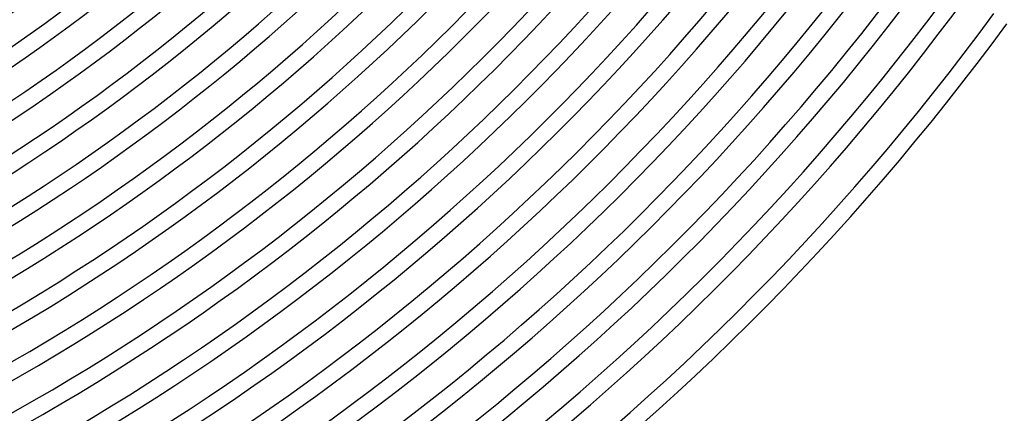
# Model space of a CAD drawing. Header units: millimetres. Extents: x -660 to 660, y -630 to 630.
# Tile 59 of 125: x 258 to 496, y -457 to -362. Entities that reach past the tile are written whole.
import ezdxf

# ---------------------------------------------------------------- set-up
doc = ezdxf.new("R2010")
doc.units = ezdxf.units.MM
doc.layers.add('THICK', color=7, linetype='Continuous')

msp = doc.modelspace()

# ---------------------------------------------------------------- linework, layer by layer
at = {"layer": 'THICK'}
for radius, start, end in [(396, 288.289, 323.711), (400, 288.2865, 323.7135), (405.75, 288.2824, 323.7176), (409.75, 288.2797, 323.7203), (416.5, 288.2741, 323.7259), (420.5, 288.2725, 323.7275), (427.25, 288.268, 323.7319), (431.25, 288.2657, 323.7343), (438, 288.2616, 323.7384), (442, 288.2593, 323.7407), (448.75, 288.2549, 323.7452), (452.75, 288.2531, 323.7469), (459.5, 288.2478, 323.7522), (463.5, 288.2472, 323.7527), (470.25, 288.2405, 323.7596), (474.25, 288.2416, 323.7584), (481, 288.2329, 323.7672), (485, 288.2363, 323.7637), (491.75, 288.2249, 323.7751), (495.75, 288.2311, 323.7688), (502.5, 288.2168, 323.7833), (506.5, 288.2263, 323.7738), (513.25, 288.2083, 323.7918), (517.25, 288.2216, 323.7785), (524, 288.1995, 323.8005), (528, 288.217, 323.783), (534.75, 288.1903, 323.8097), (538.75, 288.2127, 323.7873), (545.5, 288.1808, 323.8192), (549.5, 288.2086, 323.7915), (556.25, 288.1709, 323.8291), (560.25, 288.2045, 323.7955), (567, 288.1604, 323.8395), (571, 288.2007, 323.7993), (577.75, 288.14943, 323.8506), (581.75, 288.19699, 323.80305), (588.5, 288.13769, 323.86235), (592.5, 288.19338, 323.8066), (599.25, 288.12502, 323.87501), (603.25, 288.18994, 323.81004), (611, 288.17401, 323.82597), (615, 288.1861, 323.81393)]:
    msp.add_arc((0, 0), radius, start, end, dxfattribs=at)

doc.saveas('drawing.dxf')
